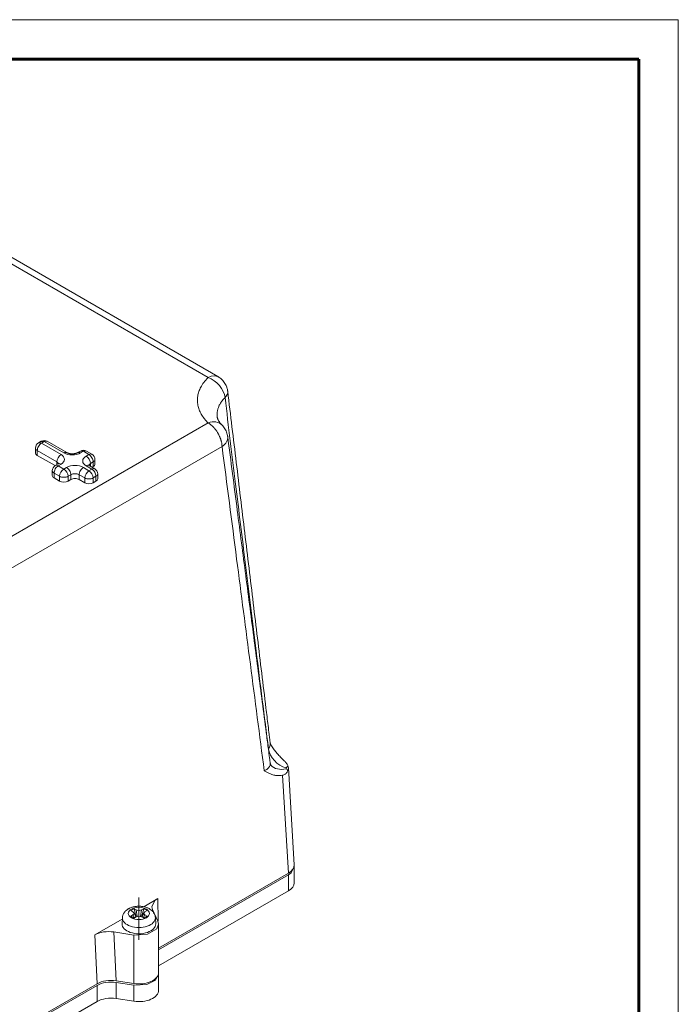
# Model space of a CAD drawing. Header units: millimetres. Extents: x 0 to 594, y 0 to 420.
# Tile 20 of 20: x 511 to 594, y 295 to 420. Entities that reach past the tile are written whole.
import ezdxf

# ---------------------------------------------------------------- set-up
doc = ezdxf.new("R2010")
doc.units = ezdxf.units.MM
for name, pattern in [('K5LT_AXLED', [25.807274, 21.307274, -1.5, 1.5, -1.5]), ('K5LT_BASIC', [0]), ('K5LT_THIN', [0])]:
    doc.linetypes.add(name, pattern=pattern)
doc.layers.add('Системный слой (1)', color=251, linetype='Continuous', true_color=0x6c6c6c)

# ---------------------------------------------------------------- blocks, each defined once
blk = doc.blocks.new('U64')
at = {"layer": 'Системный слой (1)', "color": 7, "linetype": 'K5LT_THIN', "lineweight": 18, "true_color": 0xffffff}
for p, q in [((528.26, 299.31), (527.87, 298.54)), ((528.26, 299.42), (528.26, 299.31)), ((526.76, 297.99), (525.12, 297.92)), ((527.87, 298.54), (526.76, 297.99))]:
    blk.add_line(p, q, dxfattribs=at)
blk = doc.blocks.new('U81')
at = {"layer": 'Системный слой (1)', "color": 7, "linetype": 'K5LT_THIN', "lineweight": 18, "true_color": 0xffffff}
for p, q in [((527.8, 308.61), (528.15, 308.87)), ((527.42, 307.84), (527.8, 308.61)), ((527.5, 307.47), (527.42, 307.84))]:
    blk.add_line(p, q, dxfattribs=at)
blk = doc.blocks.new('U87')
at = {"layer": 'Системный слой (1)', "color": 7, "linetype": 'K5LT_THIN', "lineweight": 18, "true_color": 0xffffff}
for p, q in [((545.41, 312.89), (545.02, 312.12)), ((545.4, 312.99), (545.41, 312.89)), ((545.02, 312.12), (544.68, 311.87))]:
    blk.add_line(p, q, dxfattribs=at)
blk = doc.blocks.new('U88')
at = {"layer": 'Системный слой (1)', "color": 7, "linetype": 'K5LT_THIN', "lineweight": 18, "true_color": 0xffffff}
for p, q in [((526.37, 307.84), (528.15, 308.87)), ((520.18, 304.26), (523.67, 306.28))]:
    blk.add_line(p, q, dxfattribs=at)
blk = doc.blocks.new('U90')
at = {"layer": 'Системный слой (1)', "color": 7, "linetype": 'K5LT_THIN', "lineweight": 18, "true_color": 0xffffff}
for p, q in [((534.9, 374.91), (534.52, 374.74)), ((535.33, 374.98), (534.9, 374.91)), ((535.71, 374.9), (535.33, 374.98)), ((535.77, 374.87), (535.71, 374.9)), ((535.77, 374.87), (535.77, 374.87))]:
    blk.add_line(p, q, dxfattribs=at)
blk = doc.blocks.new('U95')
at = {"layer": 'Системный слой (1)', "color": 7, "linetype": 'K5LT_THIN', "lineweight": 18, "true_color": 0xffffff}
for p, q in [((526.87, 304.35), (528.04, 305.05)), ((528.04, 305.05), (528.26, 305.64)), ((528.26, 305.64), (528.18, 306.02)), ((525.12, 304.25), (526.87, 304.35))]:
    blk.add_line(p, q, dxfattribs=at)
blk = doc.blocks.new('U100')
at = {"layer": 'Системный слой (1)', "color": 7, "linetype": 'K5LT_THIN', "lineweight": 18, "true_color": 0xffffff}
for p, q in [((544.67, 325.39), (544.6, 325.67)), ((544.6, 325.01), (544.67, 325.39))]:
    blk.add_line(p, q, dxfattribs=at)
blk = doc.blocks.new('U131')
at = {"layer": 'Системный слой (1)', "color": 7, "linetype": 'K5LT_THIN', "lineweight": 18, "true_color": 0xffffff}
for p in [(513.79, 366.65), (513.42, 366.68)]:
    blk.add_line(p, (513.42, 366.68), dxfattribs=at)
blk = doc.blocks.new('U133')
at = {"layer": 'Системный слой (1)', "color": 7, "linetype": 'K5LT_THIN', "lineweight": 18, "true_color": 0xffffff}
for p in [(518.74, 365.42), (518.37, 365.46)]:
    blk.add_line(p, (518.37, 365.46), dxfattribs=at)
blk = doc.blocks.new('U222')
at = {"color": 7, "linetype": 'K5LT_THIN', "lineweight": 18, "true_color": 0xffffff}
for p, q in [((0, 420), (594, 420)), ((594, 420), (594, 0))]:
    blk.add_line(p, q, dxfattribs=at)
at = {"color": 143, "linetype": 'K5LT_BASIC', "lineweight": 60, "true_color": 0x33acca}
for p, q in [((20, 415), (589, 415)), ((589, 415), (589, 5))]:
    blk.add_line(p, q, dxfattribs=at)

msp = doc.modelspace()

# ---------------------------------------------------------------- linework, layer by layer
at = {"layer": 'Системный слой (1)', "color": 7, "linetype": 'K5LT_THIN', "lineweight": 18, "true_color": 0xffffff}
for p, q in [((534.518, 374.7433), (507.2094, 390.51)), ((535.7681, 374.8671), (508.4593, 390.6338)), ((507.2094, 353.2519), (534.518, 369.0186)), ((535.6781, 369.7261), (535.6781, 369.7261)), ((513.4176, 366.6837), (513.0641, 366.4796)), ((513.7926, 366.6466), (513.4391, 366.4425)), ((513.4391, 366.4425), (515.914, 365.0136)), ((516.2675, 365.2177), (513.7926, 366.6466)), ((516.6425, 365.2549), (514.1676, 366.6837)), ((508.9761, 350.2619), (536.2847, 366.0286)), ((512.6891, 365.2177), (512.6891, 365.8301)), ((512.9088, 364.9115), (512.9088, 365.5239)), ((512.9088, 365.5239), (515.3836, 364.095)), ((512.9088, 364.9115), (515.1644, 363.6093)), ((518.3674, 365.459), (518.0138, 365.2549)), ((518.7424, 365.4219), (518.3888, 365.2177)), ((519.4495, 365.0136), (518.7424, 365.4219)), ((519.0959, 364.8095), (519.4495, 365.0136)), ((519.8245, 365.0508), (519.1174, 365.459)), ((515.539, 363.826), (515.1854, 363.6219)), ((515.3836, 363.7363), (515.3836, 364.095)), ((515.3836, 364.095), (515.5927, 363.8612)), ((515.914, 363.7889), (515.5604, 363.5847)), ((515.5604, 363.5847), (516.2675, 363.1765)), ((519.803, 363.1765), (519.0959, 363.5847)), ((519.4171, 363.6571), (519.6263, 363.8909)), ((520.178, 363.2136), (519.4709, 363.6219)), ((519.6263, 363.8909), (519.9798, 364.095)), ((519.6263, 363.5322), (519.6263, 363.8909)), ((519.9798, 363.4827), (519.9798, 364.095)), ((520.1995, 363.7889), (520.1995, 364.4012)), ((514.8104, 362.36), (514.8104, 362.9724)), ((515.0301, 362.0538), (515.0301, 362.6662)), ((515.0301, 362.6662), (515.7372, 362.2579)), ((516.2675, 363.1765), (516.6211, 363.3806)), ((516.7978, 362.2579), (517.1514, 362.4621)), ((517.1514, 361.8497), (517.1514, 362.4621)), ((518.2121, 362.4621), (518.9192, 362.0538)), ((518.2121, 361.8497), (518.2121, 362.4621)), ((518.7424, 363.3806), (519.4495, 362.9724)), ((519.4495, 362.9724), (519.803, 363.1765)), ((519.8459, 363.4054), (519.9798, 363.4827)), ((520.553, 361.9517), (520.553, 362.5641)), ((515.0301, 362.0538), (515.7372, 361.6456)), ((515.7372, 361.6456), (515.7372, 362.2579)), ((516.7978, 361.6456), (516.7978, 362.2579)), ((516.7978, 361.6456), (517.1514, 361.8497)), ((518.2121, 361.8497), (518.9192, 361.4414)), ((518.9192, 361.4414), (518.9192, 362.0538)), ((519.9798, 362.0538), (520.3334, 362.2579)), ((519.9798, 361.4414), (519.9798, 362.0538)), ((519.9798, 361.4414), (520.3334, 361.6456)), ((520.3334, 361.6456), (520.3334, 362.2579)), ((542.1536, 327.7994), (542.142, 327.7844)), ((542.4523, 328.2891), (542.4507, 328.2916)), ((542.4563, 325.7681), (542.4563, 325.7681)), ((545.4096, 313.1434), (544.6688, 325.391)), ((544.6791, 312.0732), (543.9297, 324.4627)), ((545.4111, 312.8891), (545.4111, 310.8478)), ((544.6791, 312.0732), (528.2629, 302.5953)), ((544.6791, 311.8691), (528.2629, 302.3912)), ((544.6791, 311.8691), (544.6791, 309.8278)), ((528.1851, 306), (528.1494, 308.8673)), ((544.6791, 309.8278), (528.2629, 300.3499)), ((525.1535, 307.5867), (524.7292, 307.3417)), ((525.4296, 307.4272), (525.1535, 307.5867)), ((525.1535, 307.5867), (525.4404, 306.556)), ((526.3724, 307.5867), (526.0854, 306.556)), ((526.3724, 307.5867), (526.0962, 307.4272)), ((526.7966, 307.3417), (526.3724, 307.5867)), ((523.6389, 305.6805), (523.6796, 306.4414)), ((524.7292, 307.3417), (525.0054, 307.1823)), ((525.0054, 306.7975), (524.7292, 306.638)), ((524.7292, 306.638), (525.1535, 306.3931)), ((525.1915, 306.9899), (525.0054, 307.1823)), ((525.0054, 306.7975), (525.1915, 306.9899)), ((525.0054, 306.7975), (525.2074, 306.4242)), ((525.1535, 306.3931), (525.4296, 306.5525)), ((525.1915, 306.9899), (525.3618, 306.5133)), ((525.4296, 307.4272), (525.5661, 306.5965)), ((525.4296, 307.4272), (525.7629, 307.3198)), ((525.7629, 306.66), (525.4296, 306.5525)), ((525.7629, 307.3198), (526.0962, 307.4272)), ((525.7629, 307.3198), (525.7629, 306.66)), ((526.0962, 306.5525), (525.7629, 306.66)), ((526.0962, 307.4272), (525.9598, 306.5965)), ((526.0962, 306.5525), (526.3724, 306.3931)), ((526.3343, 306.9899), (526.164, 306.5133)), ((526.5204, 306.7975), (526.3184, 306.4242)), ((526.5204, 307.1823), (526.3343, 306.9899)), ((526.3343, 306.9899), (526.5204, 306.7975)), ((526.3724, 306.3931), (526.7966, 306.638)), ((526.5204, 307.1823), (526.7966, 307.3417)), ((526.7966, 306.638), (526.5204, 306.7975)), ((527.5022, 307.4718), (528.1777, 306.0162)), ((527.8869, 305.6805), (527.8462, 306.4414)), ((528.2629, 305.6427), (528.2629, 299.5189)), ((520.1776, 304.2648), (520.4697, 298.0959)), ((525.1159, 304.2485), (522.5947, 304.6385)), ((522.5947, 304.6385), (522.8868, 298.4696)), ((525.1159, 304.2485), (525.1159, 298.1247)), ((528.2629, 299.3148), (528.2629, 297.2736)), ((520.4697, 298.0959), (504.0183, 288.5977)), ((520.4697, 297.8918), (504.0183, 288.3935)), ((520.4697, 297.8918), (520.4697, 295.8505)), ((525.1159, 298.1247), (522.8868, 298.4696)), ((525.1159, 297.9206), (522.8868, 298.2654)), ((522.8868, 298.2654), (522.8868, 296.2242)), ((525.1159, 297.9206), (525.1159, 295.8794)), ((520.4697, 295.8505), (504.0183, 286.3523)), ((525.1159, 295.8794), (522.8868, 296.2242))]:
    msp.add_line(p, q, dxfattribs=at)
at = {"layer": 'Системный слой (1)', "color": 30, "linetype": 'K5LT_AXLED', "lineweight": 18, "true_color": 0xff8000}
msp.add_line((525.7629, 308.9899), (525.7629, 303.6427), dxfattribs=at)
at = {"layer": 'Системный слой (1)', "color": 7, "linetype": 'K5LT_THIN', "lineweight": 18, "true_color": 0xffffff}
for centre, start, end in [((513.4391, 365.8301), 120, 180), ((513.7926, 366.0342), 60, 120), ((518.7424, 364.8095), 60, 120), ((519.4495, 364.4012), 0, 60), ((515.5604, 362.9724), 120, 180), ((519.803, 362.5641), 0, 60)]:
    msp.add_arc(centre, 0.75, start, end, dxfattribs=at)
for centre, major_axis, ratio, start_param, end_param in [((534.518, 372.7021), (-1.7525, 1.7829), 0.70404184, 3.87723998, 5.33392002), ((534.518, 372.7021), (2.4821, 0.299), 0.53089498, 5.68594954, 6.28533771), ((534.518, 366.9773), (-1.7525, -1.7829), 0.70404184, 3.15058375, 4.09085794), ((513.4391, 365.8301), (0.375, 0.6495), 0.57735027, 0.78539816, 2.35619449), ((513.4391, 365.8301), (-0.375, 0.6495), 0.57735027, 5.49778714, 6.28318531), ((513.7926, 366.0342), (-0.375, 0.6495), 0.57735027, 6.28318075, 6.28318531), ((513.7926, 366.0342), (0.375, 0.6495), 0.57735027, 0, 0.78539816), ((534.518, 366.9773), (2.4792, 0.3217), 0.61627279, 5.42255849, 6.27648873), ((513.4391, 365.8301), (-0.75, 0), 0.57735027, 0, 0.78539816), ((513.4391, 365.2177), (-0.75, 0), 0.57735027, 0, 0.78539816), ((515.914, 364.4012), (-0.375, -0.6495), 0.57735027, 3.92699082, 5.49778714), ((514.8533, 364.4012), (1.5, 0), 0.57735027, 5.49778714, 7.06858347), ((516.2675, 364.6054), (0.375, 0.6495), 0.57735027, 0, 0.78539816), ((517.3282, 365.8301), (1.5, 0), 0.57735027, 3.92699082, 5.49778714), ((518.3888, 364.6054), (-0.375, 0.6495), 0.57735027, 5.49778714, 6.28318531), ((518.7424, 364.8095), (-0.375, 0.6495), 0.57735027, 6.28318075, 6.28318531), ((520.1566, 364.1971), (-1.5, 0), 0.57735027, 5.49778714, 7.06858347), ((518.7424, 364.8095), (0.375, 0.6495), 0.57735027, 0, 0.78539816), ((519.0959, 364.1971), (-0.375, 0.6495), 0.57735027, 3.92699082, 5.49778714), ((519.4495, 364.4012), (0.375, 0.6495), 0.57735027, 0, 0.78539816), ((519.4495, 364.4012), (0.375, -0.6495), 0.57735027, 0.78539816, 2.35619449), ((515.5604, 362.9724), (0.375, 0.6495), 0.57735027, 0.78539816, 2.35619449), ((515.5604, 362.9724), (-0.375, 0.6495), 0.57735027, 5.49778714, 6.28318531), ((515.914, 363.1765), (-0.375, 0.6495), 0.57735027, 5.49778714, 6.28318531), ((517.6817, 362.7682), (-1.5, 0), 0.57735027, 3.92699082, 5.49778714), ((519.0959, 362.9724), (0.375, 0.6495), 0.57735027, 0, 0.78539816), ((519.4495, 364.4012), (0.75, 0), 0.57735027, 5.49778714, 6.28318531), ((519.4495, 363.7889), (0.75, 0), 0.57735027, 5.49778714, 6.28318531), ((515.5604, 362.9724), (-0.75, 0), 0.57735027, 0, 0.78539816), ((515.5604, 362.36), (-0.75, 0), 0.57735027, 0, 0.78539816), ((516.2675, 362.5641), (-0.375, -0.6495), 0.57735027, 3.92699082, 5.49778714), ((516.2675, 362.5641), (-0.375, 0.6495), 0.57735027, 3.92699082, 5.49778714), ((516.6211, 362.7682), (0.375, -0.6495), 0.57735027, 0.78539816, 2.35619449), ((517.6817, 362.1559), (-0.75, 0), 0.57735027, 3.92699082, 5.49778714), ((518.7424, 362.7682), (0.375, 0.6495), 0.57735027, 0.78539816, 2.35619449), ((519.4495, 362.36), (-0.375, -0.6495), 0.57735027, 3.92699082, 5.49778714), ((519.4495, 362.36), (-0.375, 0.6495), 0.57735027, 3.92699082, 5.49778714), ((519.803, 362.5641), (0.375, 0.6495), 0.57735027, 0, 0.78539816), ((519.803, 362.5641), (0.375, -0.6495), 0.57735027, 0.78539816, 2.35619449), ((519.803, 362.5641), (0.75, 0), 0.57735027, 5.49778714, 6.28318531), ((516.2675, 362.5641), (-0.75, 0), 0.57735027, 0.78539816, 2.35619449), ((516.2675, 361.9517), (0.75, 0), 0.57735027, 3.92699082, 5.49778714), ((517.6817, 361.5435), (0.75, 0), 0.57735027, 0.78539816, 2.35619449), ((519.4495, 362.36), (-0.75, 0), 0.57735027, 0.78539816, 2.35619449), ((519.4495, 361.7476), (0.75, 0), 0.57735027, 3.92699082, 5.49778714), ((519.803, 361.9517), (0.75, 0), 0.57735027, 5.49778714, 6.28318531), ((544.4077, 327.4329), (1.9514, -1.5627), 0.74111603, 3.79273226, 5.24801463), ((544.4077, 327.3308), (-1.9514, -1.5627), 0.74111603, 0.01135205, 1.03517068), ((542.9081, 313.0932), (-2.503, 0), 0.5766475, 2.35680348, 3.17645678), ((542.9081, 310.8478), (-2.503, 0), 0.5766475, 2.35680348, 3.14159265), ((525.7629, 306.4042), (-2.0843, 0), 0.57735027, 6.25230745, 9.45565582), ((525.7629, 305.6427), (-2.125, 0), 0.57735027, 6.25230745, 9.45565582), ((521.9477, 303.2443), (2.5019, -0.0009), 0.57694416, 1.3094026, 2.35695182), ((525.7629, 299.5189), (2.5, 0), 0.57735027, 4.45058959, 6.28318531), ((522.2398, 297.0754), (2.5019, -0.0009), 0.57694416, 1.3094026, 2.35695182), ((522.2398, 296.8713), (2.5019, -0.0009), 0.57694416, 1.3094026, 2.35695182), ((522.2398, 294.83), (2.5019, -0.0009), 0.57694416, 1.3094026, 2.35695182), ((525.7629, 297.2736), (2.5, 0), 0.57735027, 4.45058959, 6.28318531)]:
    msp.add_ellipse(centre, major_axis=major_axis, ratio=ratio, start_param=start_param, end_param=end_param, dxfattribs=at)
msp.add_ellipse((525.7629, 306.9899), major_axis=(-1.335, 0), ratio=0.57735027, dxfattribs=at)
for points, knots in [([(535.7678, 374.8673), (535.7679, 374.8672), (535.7679, 374.8672), (535.791, 374.8536), (535.814, 374.8401), (535.8933, 374.7909), (535.949, 374.7531), (536.0916, 374.6479), (536.1759, 374.5766), (536.3331, 374.4246), (536.4049, 374.3455), (536.5347, 374.183), (536.5948, 374.0975), (536.6985, 373.9287), (536.743, 373.846), (536.8207, 373.6795), (536.8536, 373.5979), (536.8997, 373.4639), (536.916, 373.411), (536.9499, 373.2861), (536.9657, 373.216), (536.986, 373.1029), (536.9925, 373.061), (536.9986, 373.013), (536.9993, 373.007), (537, 373.0011)], [0.22121904, 0.22121904, 0.22121904, 0.22121904, 0.22225268, 0.22225268, 0.66365712, 0.66365712, 1.76975232, 1.76975232, 3.60202556, 3.60202556, 5.3618528, 5.3618528, 7.06011284, 7.06011284, 8.63909939, 8.63909939, 10.08038149, 10.08038149, 10.99807496, 10.99807496, 12.19845092, 12.19845092, 12.900622, 12.900622, 13, 13, 13, 13]), ([(534.518, 374.7433), (534.3143, 374.5431), (533.9655, 374.1461), (533.5871, 373.5505), (533.3365, 372.9717), (533.1938, 372.4005), (533.1532, 371.8201), (533.2152, 371.2422), (533.3784, 370.6738), (533.6417, 370.1152), (533.9659, 369.6299), (534.2747, 369.266), (534.452, 369.0834), (534.518, 369.0186)], [0, 0, 0, 0, 1.62467456, 3.10835206, 4.43188808, 5.79352597, 7.14020741, 8.49130448, 9.83904397, 11.16662251, 12.53622289, 13.47351083, 14, 14, 14, 14]), ([(542.3726, 328.5384), (542.3725, 328.5392), (542.3724, 328.5401), (542.3694, 328.5651), (542.3665, 328.5893), (542.3577, 328.6613), (542.3519, 328.7092), (542.3345, 328.8522), (542.323, 328.9472), (542.2885, 329.2308), (542.2656, 329.4193), (542.1972, 329.9818), (542.1518, 330.3557), (542.0163, 331.4715), (541.9263, 332.2132), (541.6577, 334.427), (541.4793, 335.899), (540.9445, 340.314), (540.5885, 343.2567), (539.8741, 349.1683), (539.5156, 352.1371), (538.7991, 358.0744), (538.4411, 361.043), (537.7221, 367.0081), (537.361, 370.0046), (537, 373.0011)], [0.03965908, 0.03965908, 0.03965908, 0.03965908, 0.04113451, 0.04113451, 0.08178273, 0.08178273, 0.16243079, 0.16243079, 0.32243014, 0.32243014, 0.63983531, 0.63983531, 1.26945858, 1.26945858, 2.51833099, 2.51833099, 4.99700289, 4.99700289, 9.95267134, 9.95267134, 14.95265108, 14.95265108, 19.95263082, 19.95263082, 24.9998987, 24.9998987, 24.9998987, 24.9998987]), ([(536.6596, 372.2083), (536.5266, 372.0788), (536.2958, 371.8234), (536.0337, 371.4408), (535.8479, 371.0717), (535.7202, 370.6965), (535.6559, 370.3308), (535.6477, 370.0029), (535.6658, 369.8103), (535.6781, 369.7261)], [0, 0, 0, 0, 1.75175746, 3.34589969, 4.77452699, 6.20960268, 7.7733021, 9.02514031, 10, 10, 10, 10]), ([(542.1536, 327.7994), (541.6312, 331.9231), (540.6596, 339.6813), (539.2787, 350.8382), (537.9666, 361.5145), (537.1053, 368.5578), (536.6596, 372.2083)], [0, 0, 0, 0, 1.95463517, 3.67287222, 5.27586113, 7, 7, 7, 7]), ([(534.518, 369.0186), (534.5774, 368.9843), (534.6514, 368.9372), (534.739, 368.8751), (534.7814, 368.8438), (534.8229, 368.8121), (534.8635, 368.7798), (534.9036, 368.747), (534.9432, 368.7132), (534.9828, 368.6784), (535.0202, 368.6447), (535.0466, 368.62), (535.0877, 368.581), (535.1321, 368.5374), (535.1883, 368.4794), (535.2319, 368.4327), (535.2763, 368.3836), (535.3421, 368.3083), (535.434, 368.1965), (535.548, 368.0443), (535.6526, 367.8899), (535.7275, 367.7686), (535.773, 367.6905), (535.7997, 367.6433), (535.8177, 367.6105), (535.8317, 367.5847), (535.8449, 367.56), (535.8611, 367.5292), (535.9097, 367.4345), (535.9549, 367.339), (535.9966, 367.2428), (536.0118, 367.2068), (536.0266, 367.1707), (536.0412, 367.1344), (536.0553, 367.0974), (536.0696, 367.0602), (536.0801, 367.0316), (536.1038, 366.9653), (536.1265, 366.8975), (536.1503, 366.8191), (536.1627, 366.7765), (536.1746, 366.7336), (536.186, 366.6906), (536.1968, 366.6477), (536.2283, 366.5159), (536.2516, 366.3886), (536.2668, 366.2671), (536.2704, 366.2349), (536.2736, 366.2033), (536.2764, 366.1727), (536.2788, 366.1427), (536.2821, 366.0945), (536.2838, 366.0565), (536.2847, 366.0286)], [0, 0, 0, 0, 3.54349634, 4.4132338, 5.26325512, 6.10034292, 6.91880569, 7.73137946, 8.54055386, 9.35198887, 10.17330532, 10.85690789, 11.0025606, 12.74613944, 13.6667236, 14.60094265, 15.57706561, 16.58130632, 18.97036029, 21.84397827, 24.70929933, 26.87244314, 27.86164045, 28.52208081, 29.16254014, 29.43809186, 29.76335547, 30.34457087, 30.90630803, 34.26869329, 34.82698869, 35.38442633, 35.94151149, 36.5031426, 37.06979373, 37.6472425, 38.2303907, 38.39190696, 40.71265197, 41.36294716, 42.02048246, 42.68687574, 43.35491689, 44.02126123, 44.68415955, 49.52237222, 50.05319651, 50.57953742, 51.0927902, 51.59738563, 52.08908346, 52.57655547, 54, 54, 54, 54]), ([(535.6781, 369.7261), (535.6781, 369.7261), (535.6781, 369.7261), (535.683, 369.7005), (535.6865, 369.6759), (535.6992, 369.6226), (535.7073, 369.5938), (535.7278, 369.5321), (535.7404, 369.4988), (535.7713, 369.4273), (535.7898, 369.3888), (535.8344, 369.3058), (535.8608, 369.2611), (535.9232, 369.1653), (535.9597, 369.114), (536.0105, 369.0485), (536.0202, 369.0363), (536.0439, 369.0069), (536.0581, 368.9897), (536.0834, 368.9598), (536.0943, 368.9472), (536.1134, 368.9254), (536.1215, 368.9163), (536.1358, 368.9004), (536.1418, 368.8938), (536.154, 368.8804), (536.1602, 368.8737), (536.1724, 368.8606), (536.1785, 368.8541), (536.1908, 368.8412), (536.197, 368.8347), (536.2157, 368.8152), (536.2284, 368.8023), (536.2509, 368.7796), (536.2607, 368.7699), (536.2705, 368.7602)], [0, 0, 0, 0, 0.00158112, 0.00158112, 2.47704691, 2.47704691, 4.97380055, 4.97380055, 7.56271472, 7.56271472, 10.22042425, 10.22042425, 12.98215645, 12.98215645, 15.86904109, 15.86904109, 16.52535196, 16.52535196, 17.43187086, 17.43187086, 18.08428137, 18.08428137, 18.5538132, 18.5538132, 18.89172949, 18.89172949, 19.22964578, 19.22964578, 19.55437328, 19.55437328, 19.87910079, 19.87910079, 20.52331726, 20.52331726, 21, 21, 21, 21]), ([(536.2705, 368.7602), (536.3438, 368.6882), (536.4127, 368.6115), (536.5413, 368.4494), (536.6007, 368.364), (536.7089, 368.1859), (536.7575, 368.0933), (536.8427, 367.9029), (536.8792, 367.8052), (536.9396, 367.6071), (536.9635, 367.5067), (536.987, 367.3711), (536.9923, 367.3368), (536.9969, 367.3013), (536.9971, 367.3002), (536.9972, 367.299)], [0, 0, 0, 0, 2.96946565, 2.96946565, 5.97032334, 5.97032334, 8.98595132, 8.98595132, 11.99244799, 11.99244799, 14.96480533, 14.96480533, 15.96740305, 15.96740305, 16, 16, 16, 16]), ([(542.3736, 326.0177), (542.3724, 326.0271), (542.3712, 326.0365), (542.3672, 326.067), (542.3644, 326.088), (542.3562, 326.1506), (542.3507, 326.1922), (542.3344, 326.3165), (542.3236, 326.3991), (542.2913, 326.6454), (542.2698, 326.8092), (542.2058, 327.2977), (542.1633, 327.6224), (542.0364, 328.591), (541.9521, 329.2348), (541.6994, 331.1659), (541.5311, 332.4532), (541.028, 336.3046), (540.6935, 338.8691), (540.0004, 344.1882), (539.6419, 346.9428), (538.9253, 352.4524), (538.5672, 355.2074), (537.8051, 361.0745), (537.4011, 364.1868), (536.9972, 367.299)], [0.02156397, 0.02156397, 0.02156397, 0.02156397, 0.03870148, 0.03870148, 0.07684303, 0.07684303, 0.15248621, 0.15248621, 0.30249273, 0.30249273, 0.59994611, 0.59994611, 1.18973352, 1.18973352, 2.35906967, 2.35906967, 4.69657536, 4.69657536, 9.35227597, 9.35227597, 14.35227197, 14.35227197, 19.35226797, 19.35226797, 24.99998001, 24.99998001, 24.99998001, 24.99998001]), ([(518.0138, 365.2549), (518.0132, 365.2545), (518.0125, 365.2541), (518.0108, 365.2531), (518.0097, 365.2525), (518.0066, 365.2507), (518.0045, 365.2496), (517.9986, 365.2463), (517.9946, 365.2441), (517.9834, 365.2383), (517.9761, 365.2345), (517.9596, 365.2264), (517.9503, 365.2221), (517.9173, 365.2073), (517.8918, 365.1971), (517.841, 365.179), (517.8162, 365.171), (517.758, 365.1542), (517.7239, 365.1457), (517.6531, 365.1308), (517.6165, 365.1243), (517.5568, 365.1159), (517.5343, 365.1132), (517.4699, 365.1067), (517.4273, 365.1039), (517.3511, 365.1015), (517.3174, 365.1014), (517.2397, 365.1033), (517.1957, 365.1059), (517.1105, 365.1142), (517.0693, 365.1197), (516.9906, 365.1331), (516.953, 365.141), (516.8944, 365.1555), (516.8723, 365.1615), (516.8195, 365.1774), (516.7896, 365.1877), (516.7355, 365.2088), (516.7108, 365.2196), (516.672, 365.2385), (516.6569, 365.2466), (516.6425, 365.2549)], [0, 0, 0, 0, 0.03687337, 0.03687337, 0.09832899, 0.09832899, 0.20894911, 0.20894911, 0.41789821, 0.41789821, 0.77431742, 0.77431742, 1.19161596, 1.19161596, 2.19216605, 2.19216605, 3.05013027, 3.05013027, 4.1214191, 4.1214191, 5.19270793, 5.19270793, 5.82467457, 5.82467457, 6.98995067, 6.98995067, 7.90216168, 7.90216168, 9.10558014, 9.10558014, 10.27182731, 10.27182731, 11.40298095, 11.40298095, 12.11881881, 12.11881881, 13.18401577, 13.18401577, 14.20948683, 14.20948683, 15, 15, 15, 15]), ([(541.6248, 325.0238), (541.0358, 329.5157), (539.8702, 338.4411), (538.0915, 352.1103), (536.9001, 361.2863), (536.2847, 366.0286)], [0, 0, 0, 0, 1.97295482, 3.91886446, 6, 6, 6, 6]), ([(515.6272, 363.8907), (515.6284, 363.8928), (515.6297, 363.8946), (515.6299, 363.8949), (515.6289, 363.8936), (515.6246, 363.8888), (515.6209, 363.885), (515.6099, 363.8748), (515.6024, 363.8685), (515.5906, 363.8596), (515.5881, 363.8578), (515.5802, 363.8521), (515.5744, 363.8481), (515.5595, 363.8383), (515.55, 363.8324), (515.5394, 363.8263), (515.5392, 363.8261), (515.539, 363.826)], [0, 0, 0, 0, 1.2385115, 1.2385115, 2.39773973, 2.39773973, 3.69554956, 3.69554956, 5.03135447, 5.03135447, 5.37163933, 5.37163933, 6.05220907, 6.05220907, 6.9807805, 6.9807805, 7, 7, 7, 7]), ([(519.4709, 363.6219), (519.4701, 363.6224), (519.4692, 363.6229), (519.4669, 363.6242), (519.4654, 363.6251), (519.4612, 363.6276), (519.4586, 363.6292), (519.4513, 363.6337), (519.4468, 363.6365), (519.4348, 363.6444), (519.4279, 363.6492), (519.4169, 363.6573), (519.4125, 363.6606), (519.4012, 363.6697), (519.3953, 363.6749), (519.3903, 363.6797), (519.3897, 363.6803), (519.388, 363.6819), (519.3871, 363.6829), (519.3854, 363.6846), (519.3847, 363.6853), (519.3835, 363.6866), (519.383, 363.6872), (519.3822, 363.6881), (519.3818, 363.6885), (519.3813, 363.6892), (519.381, 363.6895), (519.3804, 363.6902), (519.3801, 363.6906), (519.3801, 363.6906), (519.3807, 363.6899), (519.3819, 363.6879), (519.3825, 363.6868), (519.383, 363.6861)], [0, 0, 0, 0, 0.08680984, 0.08680984, 0.23872705, 0.23872705, 0.52085901, 0.52085901, 1.04171803, 1.04171803, 1.97493129, 1.97493129, 2.69478199, 2.69478199, 4.06976706, 4.06976706, 4.26883863, 4.26883863, 4.640874, 4.640874, 4.97908797, 4.97908797, 5.28655522, 5.28655522, 5.5660709, 5.5660709, 5.84558658, 5.84558658, 6.40461794, 6.40461794, 7.52268066, 7.52268066, 8, 8, 8, 8]), ([(542.3726, 328.5384), (542.381, 328.47), (542.383, 328.3421), (542.3499, 328.1661), (542.2939, 328.0186), (542.2273, 327.8989), (542.1776, 327.8297), (542.1536, 327.7994)], [0, 0, 0, 0, 2.09262272, 3.93351651, 5.54586764, 6.90136214, 8, 8, 8, 8]), ([(542.4507, 328.2916), (542.4469, 328.2974), (542.4433, 328.3036), (542.4334, 328.3223), (542.4271, 328.3353), (542.4146, 328.365), (542.4082, 328.382), (542.3962, 328.4199), (542.3905, 328.4404), (542.3802, 328.4868), (542.3758, 328.5128), (542.3726, 328.5384)], [0, 0, 0, 0, 0.59768778, 0.59768778, 1.19470481, 1.19470481, 1.78380989, 1.78380989, 2.36854777, 2.36854777, 3, 3, 3, 3]), ([(543.9297, 326.5027), (543.7691, 326.6499), (543.4987, 326.9251), (543.1208, 327.3689), (542.7843, 327.8083), (542.5625, 328.1258), (542.4525, 328.2889)], [0, 0, 0, 0, 2.0688829, 3.57781985, 5.26090657, 7, 7, 7, 7]), ([(544.6028, 325.6737), (544.5776, 325.7351), (544.5159, 325.8533), (544.3943, 326.024), (544.2592, 326.1808), (544.1069, 326.3374), (543.9933, 326.4444), (543.9297, 326.5027)], [0, 0, 0, 0, 1.87307608, 3.56519938, 5.03462766, 6.40382251, 8, 8, 8, 8]), ([(541.6248, 325.0238), (541.7074, 325.0608), (541.8517, 325.1366), (542.0251, 325.2595), (542.1575, 325.3841), (542.2598, 325.5153), (542.334, 325.6577), (542.3732, 325.7978), (542.3824, 325.919), (542.3774, 325.9888), (542.3736, 326.0177)], [0, 0, 0, 0, 1.76153857, 3.2967205, 4.67801132, 6.08591059, 7.54131451, 9.0291007, 10.18896127, 11, 11, 11, 11]), ([(543.9297, 324.4627), (543.8093, 324.437), (543.6217, 324.4121), (543.3284, 324.4077), (543.0865, 324.4317), (542.8209, 324.4865), (542.5613, 324.5649), (542.2633, 324.6861), (541.9476, 324.8432), (541.7343, 324.9621), (541.6248, 325.0238)], [0, 0, 0, 0, 1.4736153, 2.34679214, 3.80123644, 4.72181721, 6.05500832, 7.56669177, 9.22406547, 11, 11, 11, 11]), ([(542.3736, 326.0177), (542.3743, 326.0124), (542.3751, 326.0072), (542.3772, 325.993), (542.3787, 325.9841), (542.3836, 325.9578), (542.3874, 325.9409), (542.3971, 325.9033), (542.4033, 325.8832), (542.4116, 325.8599), (542.4136, 325.8547), (542.417, 325.846), (542.4184, 325.8423), (542.4209, 325.8362), (542.422, 325.8338), (542.4237, 325.8296), (542.4245, 325.828), (542.4257, 325.8251), (542.4262, 325.824), (542.4273, 325.8217), (542.4278, 325.8205), (542.4286, 325.8186), (542.429, 325.8179), (542.43, 325.8158), (542.4306, 325.8145), (542.4324, 325.8107), (542.4335, 325.8083), (542.437, 325.8013), (542.4392, 325.7971), (542.4453, 325.7857), (542.4489, 325.7797), (542.4552, 325.7697), (542.4572, 325.7669), (542.4573, 325.7668), (542.4566, 325.7677), (542.4563, 325.7681)], [0, 0, 0, 0, 0.61702847, 0.61702847, 1.6968283, 1.6968283, 3.85642796, 3.85642796, 6.76481552, 6.76481552, 7.63163188, 7.63163188, 8.28935716, 8.28935716, 8.75796795, 8.75796795, 9.09183998, 9.09183998, 9.32971443, 9.32971443, 9.56758888, 9.56758888, 9.73228224, 9.73228224, 10.02507625, 10.02507625, 10.59236522, 10.59236522, 11.72694317, 11.72694317, 13.95949991, 13.95949991, 16.91376735, 16.91376735, 18, 18, 18, 18]), ([(544.6028, 325.0076), (544.5776, 324.9462), (544.5159, 324.8342), (544.3943, 324.6959), (544.2592, 324.592), (544.1069, 324.5121), (543.9933, 324.4763), (543.9297, 324.4627)], [0, 0, 0, 0, 1.87307608, 3.56519938, 5.03462766, 6.40382251, 8, 8, 8, 8]), ([(544.4077, 325.3917), (544.4005, 325.3827), (544.3907, 325.3651), (544.3868, 325.3387), (544.392, 325.3135), (544.4013, 325.2975), (544.4077, 325.2896)], [0, 0, 0, 0, 1.96436333, 3.66602221, 5.25699962, 7, 7, 7, 7]), ([(523.6796, 306.4414), (523.682, 306.4857), (523.6868, 306.5299), (523.7014, 306.6178), (523.7112, 306.6614), (523.7355, 306.7479), (523.7502, 306.7908), (523.7843, 306.8754), (523.8038, 306.9171), (523.835, 306.9755), (523.8449, 306.9931), (523.8796, 307.0515), (523.9063, 307.0915), (523.9644, 307.1695), (523.9959, 307.2074), (524.0637, 307.2815), (524.1001, 307.3175), (524.1779, 307.3875), (524.2195, 307.4213), (524.3071, 307.4863), (524.3533, 307.5174), (524.4152, 307.5552), (524.4295, 307.5637), (524.4439, 307.572)], [0, 0, 0, 0, 0.47381077, 0.47381077, 0.9503145, 0.9503145, 1.432955, 1.432955, 1.92496989, 1.92496989, 2.14098194, 2.14098194, 2.65319293, 2.65319293, 3.17943873, 3.17943873, 3.72336964, 3.72336964, 4.28576271, 4.28576271, 4.8649444, 4.8649444, 5.03666039, 5.03666039, 5.03666039, 5.03666039]), ([(524.4439, 307.572), (524.4506, 307.5759), (524.4574, 307.5797), (524.4709, 307.5874), (524.4777, 307.5911), (524.4982, 307.6024), (524.512, 307.6097), (524.5538, 307.6313), (524.5821, 307.6452), (524.666, 307.6842), (524.7229, 307.7078), (524.8403, 307.7513), (524.9008, 307.7711), (525.0253, 307.8068), (525.0895, 307.8227), (525.2211, 307.8502), (525.2885, 307.8618), (525.4258, 307.8804), (525.4956, 307.8874), (525.638, 307.8966), (525.7104, 307.8987), (525.8566, 307.8977), (525.9302, 307.8946), (526.0747, 307.8831), (526.146, 307.8749), (526.2852, 307.8537), (526.3532, 307.8408), (526.4855, 307.8107), (526.5497, 307.7935), (526.6749, 307.7549), (526.7358, 307.7336), (526.8533, 307.687), (526.9099, 307.6619), (527.0187, 307.608), (527.0708, 307.5794), (527.1705, 307.5187), (527.2182, 307.4867), (527.3083, 307.4198), (527.3508, 307.385), (527.4308, 307.3127), (527.4682, 307.2753), (527.5377, 307.1984), (527.5698, 307.1589), (527.6193, 307.0909), (527.6379, 307.0634), (527.6809, 306.9944), (527.7042, 306.9523), (527.7373, 306.8835), (527.7487, 306.8577), (527.7764, 306.7888), (527.7912, 306.7451), (527.8157, 306.6572), (527.8254, 306.613), (527.8394, 306.5263), (527.8439, 306.4839), (527.8462, 306.4414)], [0, 0, 0, 0, 0.08008853, 0.08008853, 0.16017707, 0.16017707, 0.32035414, 0.32035414, 0.64070827, 0.64070827, 1.25618301, 1.25618301, 1.88451709, 1.88451709, 2.52480074, 2.52480074, 3.17680696, 3.17680696, 3.84274851, 3.84274851, 4.52295127, 4.52295127, 5.21729537, 5.21729537, 5.89585458, 5.89585458, 6.55783655, 6.55783655, 7.20684668, 7.20684668, 7.84396315, 7.84396315, 8.46860168, 8.46860168, 9.07981555, 9.07981555, 9.67668457, 9.67668457, 10.2570834, 10.2570834, 10.81881253, 10.81881253, 11.3624162, 11.3624162, 11.71795247, 11.71795247, 12.23208796, 12.23208796, 12.53415981, 12.53415981, 13.02616227, 13.02616227, 13.50867289, 13.50867289, 13.96333961, 13.96333961, 13.96333961, 13.96333961])]:
    msp.add_open_spline(points, degree=3, knots=knots, dxfattribs=at)
for points in [[(544.6028, 325.6737), (544.5465, 325.5778), (544.4813, 325.4836), (544.4077, 325.3917)], [(544.6028, 325.0076), (544.5465, 325.1035), (544.4813, 325.1977), (544.4077, 325.2896)]]:
    msp.add_open_spline(points, degree=3, dxfattribs=at)

# ---------------------------------------------------------------- block references
msp.add_blockref('U222', (0, 0))
at = {"layer": 'Системный слой (1)'}
for name in ['U90', 'U131', 'U133', 'U100', 'U87', 'U88', 'U81', 'U95', 'U64']:
    msp.add_blockref(name, (0, 0), dxfattribs=at)

doc.saveas('drawing.dxf')
